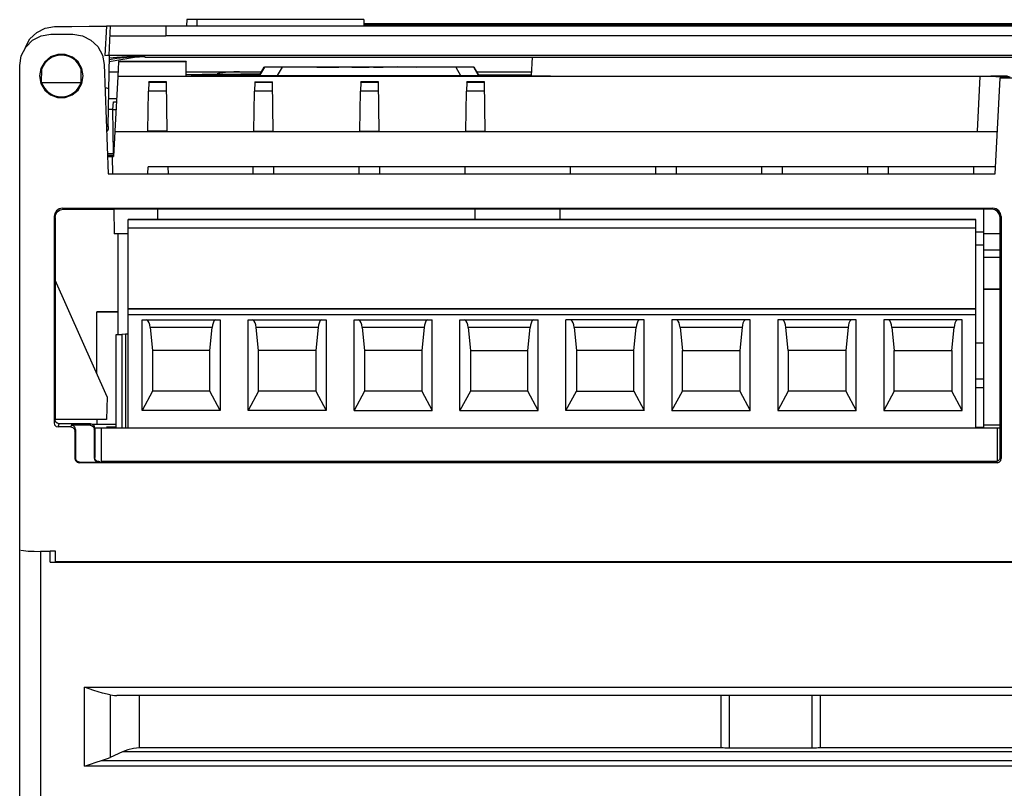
# Model space of a CAD drawing. Extents: x 0 to 420, y 0 to 297.
# Tile 6 of 30: x 190 to 214, y 71 to 90. Entities that reach past the tile are written whole.
import ezdxf

# ---------------------------------------------------------------- set-up
doc = ezdxf.new("R2010")
doc.units = 0
doc.header["$LTSCALE"] = 23.1
doc.layers.get('0').update_dxf_attribs({"linetype": 'CONTINUOUS'})

msp = doc.modelspace()

# ---------------------------------------------------------------- linework, layer by layer
at = {"color": 7, "linetype": 'CONTINUOUS'}
for p, q in [((194.219, 89.508), (194.216, 89.358)), ((198.464, 89.508), (194.219, 89.508)), ((194.464, 89.508), (194.466, 89.358)), ((198.464, 89.508), (198.466, 89.358)), ((190.826, 89.304), (191.049, 89.34)), ((192.295, 89.353), (192.258, 88.652)), ((192.358, 88.658), (192.395, 89.356)), ((192.395, 89.357), (193.716, 89.358)), ((193.716, 89.358), (193.716, 89.121)), ((193.716, 89.358), (222.716, 89.358)), ((217.717, 89.405), (198.466, 89.405)), ((198.466, 89.385), (204.011, 89.385)), ((203.878, 89.365), (203.871, 89.358)), ((203.873, 89.358), (203.88, 89.365)), ((203.88, 89.365), (203.878, 89.365)), ((204.059, 89.385), (204.061, 89.385)), ((204.059, 89.385), (204.53, 89.385)), ((204.091, 89.358), (204.061, 89.385)), ((204.093, 89.358), (204.088, 89.361)), ((204.456, 89.373), (204.442, 89.358)), ((204.512, 89.369), (204.493, 89.366)), ((204.57, 89.388), (204.534, 89.385)), ((204.583, 89.376), (204.569, 89.375)), ((204.572, 89.375), (204.569, 89.375)), ((204.583, 89.376), (204.583, 89.376)), ((204.657, 89.358), (204.625, 89.391)), ((204.675, 89.358), (204.638, 89.39)), ((204.644, 89.385), (205.902, 89.385)), ((205.789, 89.365), (205.782, 89.358)), ((205.902, 89.388), (205.886, 89.387)), ((205.915, 89.386), (205.902, 89.388)), ((205.902, 89.388), (205.902, 89.388)), ((205.925, 89.387), (205.902, 89.388)), ((205.926, 89.379), (205.915, 89.386)), ((205.948, 89.383), (205.925, 89.387)), ((205.936, 89.385), (207.283, 89.385)), ((205.965, 89.377), (205.948, 89.383)), ((205.989, 89.358), (205.969, 89.376)), ((207.19, 89.373), (207.163, 89.358)), ((207.219, 89.383), (207.19, 89.373)), ((207.221, 89.366), (207.194, 89.358)), ((207.25, 89.37), (207.221, 89.366)), ((207.281, 89.372), (207.25, 89.37)), ((207.261, 89.358), (207.267, 89.364)), ((207.283, 89.372), (207.28, 89.371)), ((207.286, 89.371), (207.28, 89.371)), ((207.284, 89.389), (207.281, 89.389)), ((207.284, 89.372), (207.281, 89.372)), ((207.29, 89.387), (207.284, 89.389)), ((207.284, 89.389), (207.284, 89.389)), ((207.331, 89.385), (209.101, 89.385)), ((207.356, 89.378), (207.337, 89.384)), ((209.068, 89.371), (209.054, 89.358)), ((209.138, 89.378), (209.144, 89.387)), ((209.144, 89.387), (209.149, 89.389)), ((209.2, 89.385), (210.457, 89.385)), ((209.27, 89.358), (209.243, 89.373)), ((209.257, 89.358), (209.248, 89.367)), ((210.463, 89.39), (210.428, 89.358)), ((210.467, 89.392), (210.463, 89.39)), ((210.489, 89.369), (210.504, 89.394)), ((210.534, 89.393), (210.504, 89.394)), ((210.53, 89.373), (210.53, 89.373)), ((210.53, 89.373), (210.539, 89.372)), ((210.547, 89.373), (210.531, 89.373)), ((210.531, 89.372), (210.54, 89.372)), ((210.576, 89.371), (210.547, 89.373)), ((210.591, 89.358), (210.573, 89.365)), ((210.601, 89.367), (210.576, 89.371)), ((210.626, 89.36), (210.601, 89.367)), ((210.625, 89.385), (211.843, 89.385)), ((210.631, 89.358), (210.626, 89.36)), ((210.665, 89.358), (210.644, 89.379)), ((211.776, 89.367), (211.76, 89.358)), ((211.794, 89.381), (211.768, 89.358)), ((211.783, 89.37), (211.776, 89.367)), ((211.829, 89.383), (211.851, 89.385)), ((211.861, 89.385), (212.368, 89.385)), ((211.966, 89.358), (211.963, 89.362)), ((211.968, 89.367), (211.977, 89.364)), ((211.982, 89.358), (211.977, 89.364)), ((212.372, 89.388), (212.337, 89.358)), ((212.339, 89.358), (212.374, 89.389)), ((212.374, 89.389), (212.372, 89.388)), ((212.387, 89.388), (212.374, 89.389)), ((212.408, 89.386), (212.387, 89.388)), ((212.411, 89.378), (212.398, 89.376)), ((212.419, 89.378), (212.411, 89.378)), ((212.419, 89.378), (212.421, 89.378)), ((212.421, 89.378), (212.438, 89.378)), ((212.422, 89.385), (217.716, 89.385)), ((212.463, 89.375), (212.456, 89.376)), ((212.478, 89.374), (212.471, 89.375)), ((212.565, 89.358), (212.555, 89.369)), ((190.966, 89.16), (190.966, 89.158)), ((190.966, 89.158), (191.492, 89.158)), ((191.492, 89.158), (191.492, 89.16)), ((192.383, 89.12), (193.716, 89.12)), ((222.716, 89.12), (193.716, 89.12)), ((190.816, 88.498), (190.724, 88.339)), ((192.337, 86.957), (192.366, 88.653)), ((192.358, 88.658), (225.371, 88.658)), ((192.584, 88.508), (192.584, 88.495)), ((194.203, 88.508), (192.584, 88.508)), ((193.216, 88.608), (193.216, 88.658)), ((193.216, 88.608), (222.216, 88.608)), ((194.203, 88.508), (194.203, 88.495)), ((202.498, 88.608), (202.474, 88.159)), ((190.216, 49.631), (190.216, 88.408)), ((190.724, 88.339), (190.691, 88.158)), ((190.741, 88.001), (190.747, 88.33)), ((191.691, 88.001), (191.686, 88.33)), ((191.741, 88.158), (191.709, 88.338)), ((192.242, 88.434), (192.333, 85.808)), ((192.584, 88.495), (192.566, 88.144)), ((194.203, 88.495), (192.584, 88.495)), ((194.209, 88.144), (194.203, 88.495)), ((195.966, 88.176), (196.078, 88.37)), ((196.082, 88.368), (195.966, 88.168)), ((196.082, 88.368), (196.082, 88.376)), ((196.104, 88.376), (196.162, 88.377)), ((196.162, 88.377), (196.252, 88.377)), ((196.306, 88.367), (196.202, 88.367)), ((196.252, 88.377), (196.369, 88.377)), ((196.438, 88.367), (196.306, 88.367)), ((196.369, 88.377), (196.515, 88.377)), ((196.399, 88.167), (196.515, 88.367)), ((200.668, 88.367), (196.438, 88.367)), ((196.515, 88.377), (197.341, 88.377)), ((197.216, 88.371), (197.216, 88.373)), ((197.216, 88.373), (197.341, 88.373)), ((197.341, 88.371), (197.216, 88.371)), ((197.341, 88.372), (197.341, 88.371)), ((197.695, 88.372), (197.341, 88.372)), ((197.341, 88.372), (197.737, 88.372)), ((197.695, 88.372), (197.862, 88.371)), ((197.82, 88.372), (197.737, 88.372)), ((198.008, 88.371), (197.82, 88.372)), ((197.862, 88.377), (200.745, 88.377)), ((198.008, 88.371), (197.862, 88.371)), ((198.175, 88.372), (198.175, 88.373)), ((198.175, 88.373), (198.3, 88.373)), ((198.175, 88.372), (198.195, 88.372)), ((198.195, 88.372), (198.237, 88.372)), ((198.237, 88.372), (198.3, 88.371)), ((198.32, 88.372), (198.3, 88.372)), ((198.3, 88.371), (198.404, 88.371)), ((198.362, 88.372), (198.32, 88.372)), ((198.425, 88.372), (198.362, 88.372)), ((198.404, 88.371), (198.508, 88.371)), ((198.508, 88.371), (198.425, 88.372)), ((198.695, 88.371), (198.508, 88.371)), ((198.508, 88.371), (198.591, 88.371)), ((198.675, 88.372), (198.591, 88.371)), ((198.737, 88.372), (198.675, 88.372)), ((198.695, 88.371), (198.779, 88.371)), ((198.779, 88.372), (198.737, 88.372)), ((198.8, 88.372), (198.779, 88.372)), ((198.779, 88.371), (198.862, 88.372)), ((198.8, 88.373), (198.925, 88.373)), ((198.862, 88.372), (198.904, 88.372)), ((198.904, 88.372), (198.925, 88.372)), ((198.925, 88.373), (198.925, 88.372)), ((199.091, 88.371), (199.091, 88.373)), ((199.091, 88.373), (199.279, 88.373)), ((199.216, 88.371), (199.091, 88.371)), ((199.216, 88.373), (199.216, 88.371)), ((199.216, 88.373), (199.737, 88.371)), ((199.8, 88.372), (199.279, 88.373)), ((199.925, 88.371), (199.737, 88.371)), ((199.8, 88.373), (199.925, 88.373)), ((199.925, 88.373), (199.925, 88.371)), ((200.668, 88.367), (200.783, 88.167)), ((200.814, 88.367), (200.668, 88.367)), ((200.745, 88.377), (200.877, 88.377)), ((200.931, 88.367), (200.814, 88.367)), ((200.877, 88.377), (200.98, 88.377)), ((201.021, 88.367), (200.931, 88.367)), ((201.079, 88.368), (201.021, 88.367)), ((201.101, 88.376), (201.101, 88.368)), ((201.216, 88.168), (201.101, 88.368)), ((201.104, 88.37), (201.216, 88.176)), ((190.691, 88.158), (190.723, 87.977)), ((191.709, 87.977), (191.741, 88.158)), ((192.359, 88.258), (192.572, 88.258)), ((192.566, 88.141), (192.497, 86.833)), ((213.369, 88.141), (192.566, 88.141)), ((194.207, 88.258), (196.013, 88.258)), ((194.266, 88.19), (194.315, 88.192)), ((194.315, 88.192), (194.367, 88.193)), ((194.341, 88.143), (194.341, 88.183)), ((194.367, 88.193), (194.421, 88.194)), ((194.716, 88.184), (194.959, 88.184)), ((194.812, 88.2), (194.974, 88.202)), ((194.959, 88.184), (195.966, 88.184)), ((194.974, 88.202), (195.078, 88.203)), ((195.078, 88.203), (195.228, 88.204)), ((195.091, 88.184), (195.966, 88.184)), ((195.228, 88.204), (195.326, 88.204)), ((195.326, 88.204), (195.421, 88.204)), ((195.421, 88.204), (195.517, 88.205)), ((195.517, 88.205), (195.615, 88.205)), ((195.615, 88.205), (195.714, 88.205)), ((195.714, 88.205), (195.807, 88.205)), ((195.807, 88.205), (195.983, 88.205)), ((196.047, 88.167), (196.136, 88.167)), ((196.136, 88.167), (196.253, 88.167)), ((196.253, 88.167), (200.783, 88.167)), ((200.783, 88.167), (200.93, 88.167)), ((200.93, 88.167), (201.048, 88.167)), ((201.048, 88.167), (201.137, 88.167)), ((201.137, 88.167), (201.195, 88.167)), ((201.169, 88.258), (202.479, 88.258)), ((201.207, 88.184), (202.475, 88.184)), ((201.207, 88.184), (202.475, 88.184)), ((202.216, 88.162), (202.298, 88.16)), ((212.95, 88.155), (213.489, 88.157)), ((213.231, 88.141), (213.162, 86.833)), ((213.498, 88.141), (213.369, 88.141)), ((213.489, 88.157), (213.888, 88.158)), ((213.61, 88.14), (213.498, 88.141)), ((213.596, 85.808), (213.716, 88.108)), ((213.716, 88.14), (213.716, 88.108)), ((224.996, 88.108), (213.716, 88.108)), ((190.741, 88.001), (190.719, 88.001)), ((190.741, 88.001), (191.691, 88.001)), ((191.691, 88.001), (191.712, 87.997)), ((192.261, 87.877), (192.352, 87.858)), ((193.289, 86.83), (193.306, 87.795)), ((193.31, 88.009), (193.306, 87.795)), ((193.736, 87.795), (193.306, 87.795)), ((193.31, 88.009), (193.31, 88.018)), ((193.733, 88.018), (193.31, 88.018)), ((193.31, 88.009), (193.733, 88.009)), ((193.733, 88.009), (193.733, 88.018)), ((193.753, 86.833), (193.733, 88.009)), ((195.829, 86.832), (195.846, 87.795)), ((195.85, 88.009), (195.846, 87.795)), ((196.276, 87.795), (195.846, 87.795)), ((195.85, 88.018), (195.85, 88.009)), ((195.85, 88.018), (196.273, 88.018)), ((195.85, 88.009), (196.273, 88.009)), ((196.273, 88.009), (196.273, 88.018)), ((196.293, 86.835), (196.273, 88.009)), ((198.369, 86.832), (198.386, 87.795)), ((198.39, 88.009), (198.386, 87.795)), ((198.816, 87.795), (198.386, 87.795)), ((198.39, 88.009), (198.39, 88.018)), ((198.813, 88.018), (198.39, 88.018)), ((198.39, 88.009), (198.813, 88.009)), ((198.813, 88.009), (198.813, 88.018)), ((198.833, 86.835), (198.813, 88.009)), ((200.909, 86.832), (200.926, 87.795)), ((200.93, 88.009), (200.926, 87.795)), ((201.356, 87.795), (200.926, 87.795)), ((200.93, 88.009), (200.93, 88.018)), ((201.353, 88.018), (200.93, 88.018)), ((200.93, 88.009), (201.353, 88.009)), ((201.353, 88.009), (201.353, 88.018)), ((201.373, 86.834), (201.353, 88.009)), ((192.537, 87.608), (192.348, 87.608)), ((192.448, 87.354), (192.344, 87.354)), ((192.448, 87.354), (192.466, 87.54)), ((192.466, 86.301), (192.448, 87.351)), ((192.448, 87.351), (192.521, 87.351)), ((192.466, 87.54), (192.531, 87.54)), ((192.337, 86.957), (192.293, 86.957)), ((192.337, 86.949), (192.293, 86.949)), ((192.335, 86.872), (192.297, 86.835)), ((192.298, 86.821), (192.335, 86.857)), ((192.336, 86.949), (192.335, 86.872)), ((192.498, 86.826), (192.466, 86.226)), ((192.498, 86.826), (213.648, 86.826)), ((193.29, 86.838), (193.753, 86.838)), ((195.829, 86.835), (196.293, 86.835)), ((198.369, 86.835), (198.833, 86.835)), ((200.909, 86.835), (201.373, 86.835)), ((192.316, 86.301), (192.466, 86.301)), ((192.318, 86.259), (192.466, 86.259)), ((192.318, 86.245), (192.466, 86.245)), ((192.437, 86.219), (192.319, 86.219)), ((192.437, 86.238), (192.437, 86.234)), ((192.437, 86.238), (192.466, 86.238)), ((192.437, 86.234), (192.466, 86.234)), ((192.437, 86.226), (192.466, 86.226)), ((192.451, 85.813), (192.437, 86.219)), ((193.291, 85.813), (193.294, 85.976)), ((213.604, 85.976), (193.294, 85.976)), ((193.768, 85.976), (193.771, 85.808)), ((195.812, 85.813), (195.814, 85.976)), ((196.311, 85.808), (196.308, 85.976)), ((198.352, 85.813), (198.354, 85.976)), ((198.851, 85.808), (198.848, 85.976)), ((200.892, 85.813), (200.894, 85.976)), ((203.421, 85.808), (203.418, 85.976)), ((205.462, 85.815), (205.464, 85.976)), ((205.961, 85.808), (205.958, 85.976)), ((208.002, 85.815), (208.004, 85.976)), ((208.501, 85.808), (208.498, 85.976)), ((210.542, 85.815), (210.544, 85.976)), ((211.041, 85.808), (211.038, 85.976)), ((213.082, 85.814), (213.084, 85.976)), ((192.333, 85.808), (213.596, 85.808)), ((191.266, 84.961), (191.24, 84.984)), ((191.24, 84.984), (213.543, 84.984)), ((191.266, 84.961), (192.473, 84.961)), ((192.473, 84.961), (192.473, 84.961)), ((213.513, 84.959), (192.473, 84.961)), ((192.474, 84.961), (192.484, 84.373)), ((193.516, 84.961), (193.516, 84.716)), ((201.136, 84.716), (201.136, 84.96)), ((203.161, 84.96), (203.161, 84.716)), ((213.321, 79.725), (213.321, 84.959)), ((213.543, 84.984), (213.513, 84.959)), ((191.04, 84.784), (191.04, 79.84)), ((191.04, 84.784), (191.065, 84.762)), ((191.065, 84.762), (191.064, 79.915)), ((213.715, 84.76), (213.743, 84.784)), ((213.716, 79.911), (213.715, 84.76)), ((213.743, 84.784), (213.743, 78.982)), ((192.816, 79.71), (192.816, 84.716)), ((213.136, 84.716), (192.816, 84.716)), ((192.816, 84.712), (213.136, 84.712)), ((213.136, 84.505), (192.816, 84.505)), ((213.136, 79.71), (213.136, 84.716)), ((192.816, 84.373), (192.484, 84.373)), ((192.566, 84.373), (192.566, 81.961)), ((213.136, 84.418), (213.321, 84.418)), ((213.715, 84.373), (213.321, 84.373)), ((213.321, 84.1), (213.136, 84.1)), ((213.715, 83.983), (213.321, 83.983)), ((213.715, 83.807), (213.321, 83.807)), ((192.316, 80.465), (191.066, 83.264)), ((213.321, 83.05), (213.715, 83.05)), ((213.321, 83.047), (213.715, 83.047)), ((213.321, 83.046), (213.715, 83.046)), ((213.715, 83.044), (213.321, 83.044)), ((213.321, 83.043), (213.715, 83.043)), ((213.595, 83.04), (213.321, 83.04)), ((213.715, 83.039), (213.321, 83.039)), ((213.715, 83.036), (213.321, 83.036)), ((213.715, 83.042), (213.595, 83.04)), ((192.066, 82.499), (192.566, 82.5)), ((192.066, 81.025), (192.066, 82.499)), ((192.566, 82.497), (192.066, 82.497)), ((192.554, 82.498), (192.554, 82.498)), ((192.554, 82.498), (192.566, 82.498)), ((213.136, 82.576), (192.816, 82.576)), ((192.816, 82.575), (213.136, 82.575)), ((213.136, 82.425), (192.816, 82.425)), ((193.149, 80.131), (193.149, 82.31)), ((193.149, 82.31), (195.024, 82.31)), ((193.343, 82.126), (193.399, 81.571)), ((194.83, 82.126), (193.343, 82.126)), ((194.774, 81.571), (194.83, 82.126)), ((195.024, 82.31), (195.024, 80.131)), ((195.689, 80.131), (195.689, 82.31)), ((195.689, 82.31), (197.564, 82.31)), ((195.939, 81.571), (195.883, 82.126)), ((197.37, 82.126), (195.883, 82.126)), ((197.37, 82.126), (197.314, 81.571)), ((197.564, 82.31), (197.564, 80.131)), ((198.229, 80.131), (198.229, 82.31)), ((198.229, 82.31), (200.104, 82.31)), ((198.423, 82.126), (198.479, 81.571)), ((199.91, 82.126), (198.423, 82.126)), ((199.91, 82.126), (199.854, 81.571)), ((200.104, 80.131), (200.104, 82.31)), ((200.769, 80.131), (200.769, 82.31)), ((200.769, 82.31), (202.644, 82.31)), ((200.963, 82.126), (201.019, 81.571)), ((202.45, 82.126), (200.963, 82.126)), ((202.394, 81.571), (202.45, 82.126)), ((202.644, 80.131), (202.644, 82.31)), ((203.309, 80.131), (203.309, 82.31)), ((205.184, 82.31), (203.309, 82.31)), ((203.503, 82.126), (203.559, 81.571)), ((204.99, 82.126), (203.503, 82.126)), ((204.934, 81.571), (204.99, 82.126)), ((205.184, 80.131), (205.184, 82.31)), ((205.849, 82.31), (205.849, 80.131)), ((207.724, 82.31), (205.849, 82.31)), ((206.043, 82.126), (206.099, 81.571)), ((207.53, 82.126), (206.043, 82.126)), ((207.53, 82.126), (207.474, 81.571)), ((207.724, 80.131), (207.724, 82.31)), ((208.389, 82.31), (208.389, 80.131)), ((210.264, 82.31), (208.389, 82.31)), ((208.639, 81.571), (208.583, 82.126)), ((210.07, 82.126), (208.583, 82.126)), ((210.07, 82.126), (210.014, 81.571)), ((210.264, 80.131), (210.264, 82.31)), ((210.929, 82.31), (210.929, 80.131)), ((212.804, 82.31), (210.929, 82.31)), ((211.123, 82.126), (211.179, 81.571)), ((212.61, 82.126), (211.123, 82.126)), ((212.554, 81.571), (212.61, 82.126)), ((212.804, 80.131), (212.804, 82.31)), ((192.531, 79.71), (192.531, 81.96)), ((192.531, 81.96), (192.663, 81.96)), ((192.752, 81.961), (192.663, 81.96)), ((192.663, 81.96), (192.663, 79.71)), ((192.752, 81.961), (192.752, 79.711)), ((192.816, 81.961), (192.752, 81.961)), ((213.321, 81.752), (213.136, 81.752)), ((193.399, 81.571), (193.399, 80.596)), ((194.774, 81.571), (193.399, 81.571)), ((194.774, 80.596), (194.774, 81.571)), ((195.939, 80.596), (195.939, 81.571)), ((197.314, 81.571), (195.939, 81.571)), ((197.314, 81.571), (197.314, 80.596)), ((198.479, 81.571), (198.479, 80.596)), ((199.854, 81.571), (198.479, 81.571)), ((199.854, 81.571), (199.854, 80.596)), ((201.019, 81.571), (201.019, 80.596)), ((201.019, 81.571), (202.394, 81.571)), ((202.394, 80.596), (202.394, 81.571)), ((203.559, 81.571), (203.559, 80.596)), ((204.934, 81.571), (203.559, 81.571)), ((204.934, 80.596), (204.934, 81.571)), ((206.099, 80.596), (206.099, 81.571)), ((206.099, 81.571), (207.474, 81.571)), ((207.474, 81.571), (207.474, 80.596)), ((208.639, 81.571), (208.639, 80.596)), ((210.014, 81.571), (208.639, 81.571)), ((210.014, 81.571), (210.014, 80.596)), ((211.179, 80.596), (211.179, 81.571)), ((211.179, 81.571), (212.554, 81.571)), ((212.554, 81.571), (212.554, 80.596)), ((213.321, 80.884), (213.136, 80.884)), ((193.399, 80.596), (193.149, 80.131)), ((194.774, 80.596), (193.399, 80.596)), ((195.024, 80.131), (194.774, 80.596)), ((195.939, 80.596), (195.689, 80.131)), ((197.314, 80.596), (195.939, 80.596)), ((197.314, 80.596), (197.564, 80.131)), ((198.479, 80.596), (198.229, 80.131)), ((199.854, 80.596), (198.479, 80.596)), ((199.854, 80.596), (200.104, 80.131)), ((201.019, 80.596), (200.769, 80.131)), ((202.394, 80.596), (201.019, 80.596)), ((202.644, 80.131), (202.394, 80.596)), ((203.309, 80.131), (203.559, 80.596)), ((203.559, 80.596), (204.934, 80.596)), ((204.934, 80.596), (205.184, 80.131)), ((205.849, 80.131), (206.099, 80.596)), ((207.474, 80.596), (206.099, 80.596)), ((207.474, 80.596), (207.724, 80.131)), ((208.639, 80.596), (208.389, 80.131)), ((210.014, 80.596), (208.639, 80.596)), ((210.014, 80.596), (210.264, 80.131)), ((211.179, 80.596), (210.929, 80.131)), ((212.554, 80.596), (211.179, 80.596)), ((212.804, 80.131), (212.554, 80.596)), ((213.321, 80.675), (213.136, 80.675)), ((192.316, 80.465), (192.297, 79.915)), ((191.066, 79.914), (191.064, 80.044)), ((195.024, 80.131), (193.149, 80.131)), ((197.564, 80.131), (195.689, 80.131)), ((198.229, 80.131), (200.104, 80.131)), ((200.769, 80.131), (202.644, 80.131)), ((205.184, 80.131), (203.309, 80.131)), ((205.849, 80.131), (207.724, 80.131)), ((208.389, 80.131), (210.264, 80.131)), ((210.929, 80.131), (212.804, 80.131)), ((191.064, 79.915), (191.04, 79.84)), ((192.297, 79.915), (191.066, 79.915)), ((191.14, 79.74), (191.164, 79.814)), ((191.914, 79.814), (191.164, 79.814)), ((191.453, 79.781), (191.44, 79.74)), ((191.903, 79.781), (191.453, 79.781)), ((191.914, 79.814), (191.903, 79.781)), ((191.955, 79.803), (192.066, 79.803)), ((192.066, 79.915), (192.066, 79.797)), ((192.531, 79.797), (192.066, 79.797)), ((213.716, 79.786), (213.321, 79.786)), ((213.716, 79.011), (213.716, 79.911)), ((213.716, 79.911), (213.716, 79.911)), ((191.44, 79.74), (191.14, 79.74)), ((191.54, 79.64), (191.553, 79.681)), ((191.54, 79.64), (191.54, 78.982)), ((191.553, 79.681), (191.553, 78.996)), ((192.003, 79.681), (192.014, 79.714)), ((192.003, 79.681), (192.003, 78.996)), ((192.014, 79.714), (192.014, 79.008)), ((192.166, 79.708), (192.166, 78.908)), ((213.641, 79.708), (192.166, 79.708)), ((213.321, 79.725), (213.136, 79.725)), ((213.641, 79.708), (213.641, 78.908)), ((191.553, 78.996), (191.54, 78.982)), ((191.64, 78.882), (191.653, 78.896)), ((213.643, 78.882), (191.64, 78.882)), ((191.653, 78.896), (192.103, 78.896)), ((192.014, 79.008), (192.003, 78.996)), ((192.027, 78.958), (192.014, 79.008)), ((192.114, 78.908), (192.103, 78.896)), ((192.104, 78.911), (192.147, 78.91)), ((213.641, 78.908), (192.166, 78.908)), ((213.619, 78.908), (213.643, 78.882)), ((213.643, 78.882), (213.693, 78.895)), ((213.743, 78.982), (213.716, 79.011)), ((190.24, 76.786), (190.311, 76.774)), ((190.311, 76.774), (190.423, 76.763)), ((190.716, 76.755), (190.716, 70.238)), ((190.946, 76.755), (190.716, 76.755)), ((190.946, 76.497), (190.946, 76.765)), ((190.946, 76.765), (191.066, 76.765)), ((191.066, 76.765), (191.066, 76.508)), ((190.946, 76.497), (225.489, 76.497)), ((225.366, 76.508), (191.066, 76.508)), ((191.769, 71.601), (191.769, 73.502)), ((191.769, 73.502), (221.013, 73.502)), ((192.385, 73.311), (192.385, 71.814)), ((220.236, 73.298), (192.547, 73.298)), ((193.091, 72.043), (193.091, 73.298)), ((207.029, 72.048), (207.029, 73.298)), ((207.228, 72.041), (207.228, 73.298)), ((209.205, 73.298), (209.204, 72.041)), ((209.404, 73.298), (209.404, 72.048)), ((193.091, 72.048), (207.077, 72.048)), ((193.091, 72.048), (207.029, 72.048)), ((207.228, 72.041), (209.204, 72.041)), ((209.355, 72.048), (209.396, 72.048)), ((209.355, 72.048), (219.691, 72.048)), ((209.396, 72.048), (209.404, 72.048)), ((209.404, 72.048), (219.691, 72.048)), ((192.682, 71.948), (192.385, 71.814)), ((220.1, 71.948), (192.682, 71.948)), ((221.013, 71.601), (191.769, 71.601)), ((192.178, 71.739), (220.605, 71.739))]:
    msp.add_line(p, q, dxfattribs=at)
for points in [[(190.352, 88.835), (190.355, 88.851), (190.463, 89.047), (190.625, 89.203), (190.826, 89.304)], [(191.049, 89.34), (191.464, 89.345), (191.879, 89.349), (192.295, 89.353)], [(192.395, 89.354), (192.381, 89.353), (192.345, 89.353), (192.295, 89.353)], [(203.878, 89.365), (203.878, 89.365), (203.886, 89.367), (203.904, 89.369), (203.931, 89.373), (203.962, 89.376), (203.995, 89.38), (204.024, 89.383), (204.046, 89.384), (204.059, 89.385)], [(204.061, 89.385), (204.06, 89.384), (204.05, 89.382), (204.03, 89.38), (204.002, 89.376), (203.97, 89.372), (203.938, 89.369), (203.911, 89.367), (203.891, 89.365), (203.88, 89.365)], [(204.009, 89.382), (203.999, 89.382), (203.99, 89.381), (203.977, 89.38), (203.961, 89.378), (203.945, 89.376)], [(204.534, 89.385), (204.5, 89.381), (204.473, 89.377), (204.457, 89.374), (204.456, 89.373)], [(204.493, 89.366), (204.473, 89.36), (204.469, 89.358)], [(204.484, 89.358), (204.488, 89.36), (204.518, 89.368)], [(204.583, 89.376), (204.575, 89.376), (204.553, 89.374), (204.53, 89.372), (204.512, 89.369)], [(204.518, 89.368), (204.514, 89.368), (204.515, 89.369), (204.523, 89.371)], [(204.518, 89.368), (204.522, 89.368), (204.528, 89.368), (204.534, 89.369), (204.541, 89.369), (204.548, 89.37), (204.555, 89.371), (204.562, 89.372), (204.567, 89.373), (204.571, 89.373), (204.573, 89.374), (204.573, 89.374), (204.572, 89.375)], [(204.523, 89.371), (204.533, 89.372), (204.547, 89.374), (204.558, 89.374), (204.569, 89.375)], [(204.625, 89.391), (204.601, 89.391), (204.57, 89.388)], [(204.658, 89.358), (204.657, 89.358), (204.634, 89.368), (204.607, 89.374), (204.586, 89.376), (204.583, 89.376)], [(204.638, 89.39), (204.636, 89.391), (204.625, 89.391)], [(205.832, 89.381), (205.807, 89.374), (205.781, 89.362), (205.774, 89.358)], [(205.83, 89.359), (205.808, 89.36), (205.793, 89.361), (205.788, 89.364), (205.789, 89.365)], [(205.789, 89.365), (205.794, 89.367), (205.81, 89.371), (205.836, 89.374), (205.866, 89.377), (205.898, 89.379), (205.928, 89.38)], [(205.969, 89.376), (205.969, 89.374), (205.962, 89.371), (205.944, 89.367), (205.917, 89.364), (205.887, 89.361), (205.857, 89.359), (205.83, 89.359)], [(205.886, 89.387), (205.857, 89.385), (205.832, 89.381)], [(205.928, 89.38), (205.951, 89.379), (205.966, 89.377), (205.969, 89.376)], [(206.002, 89.358), (205.999, 89.36), (205.974, 89.374)], [(207.281, 89.389), (207.249, 89.387), (207.219, 89.383)], [(207.267, 89.364), (207.256, 89.364), (207.249, 89.365), (207.245, 89.367), (207.248, 89.368), (207.257, 89.37), (207.268, 89.371), (207.28, 89.371)], [(207.267, 89.364), (207.273, 89.364), (207.281, 89.364), (207.287, 89.365), (207.292, 89.366), (207.297, 89.366), (207.3, 89.367), (207.302, 89.368), (207.302, 89.369), (207.3, 89.37), (207.297, 89.37), (207.292, 89.371), (207.286, 89.371)], [(207.337, 89.384), (207.318, 89.387), (207.301, 89.388), (207.286, 89.389), (207.284, 89.389)], [(207.318, 89.37), (207.3, 89.372), (207.284, 89.372)], [(207.299, 89.372), (207.298, 89.374), (207.29, 89.387)], [(207.364, 89.358), (207.355, 89.361), (207.337, 89.367), (207.318, 89.37)], [(207.394, 89.358), (207.392, 89.359), (207.374, 89.37), (207.356, 89.378)], [(209.075, 89.377), (209.053, 89.367), (209.039, 89.358)], [(209.068, 89.371), (209.071, 89.373), (209.085, 89.376), (209.109, 89.378), (209.138, 89.378)], [(209.178, 89.358), (209.148, 89.358), (209.119, 89.36), (209.094, 89.362), (209.076, 89.366), (209.068, 89.369), (209.068, 89.371)], [(209.119, 89.388), (209.098, 89.384), (209.075, 89.377)], [(209.149, 89.389), (209.14, 89.389), (209.119, 89.388)], [(209.138, 89.378), (209.17, 89.378), (209.2, 89.376), (209.225, 89.373), (209.242, 89.37), (209.248, 89.367)], [(209.183, 89.387), (209.153, 89.389), (209.149, 89.389)], [(209.248, 89.367), (209.249, 89.366), (209.243, 89.363), (209.228, 89.36), (209.205, 89.358), (209.178, 89.358)], [(209.243, 89.373), (209.213, 89.383), (209.183, 89.387)], [(210.513, 89.372), (210.494, 89.37), (210.475, 89.366), (210.456, 89.358), (210.455, 89.358)], [(210.504, 89.394), (210.481, 89.393), (210.467, 89.392)], [(210.53, 89.373), (210.529, 89.373), (210.513, 89.372)], [(210.573, 89.365), (210.561, 89.366), (210.549, 89.366), (210.536, 89.368), (210.53, 89.369), (210.527, 89.371), (210.531, 89.372)], [(210.597, 89.389), (210.566, 89.391), (210.534, 89.393)], [(210.573, 89.365), (210.578, 89.365), (210.582, 89.366), (210.585, 89.366), (210.585, 89.367), (210.584, 89.367), (210.582, 89.368), (210.578, 89.369), (210.572, 89.37), (210.565, 89.371), (210.559, 89.371), (210.552, 89.372), (210.545, 89.372), (210.54, 89.372)], [(210.644, 89.379), (210.639, 89.382), (210.622, 89.385), (210.597, 89.389)], [(211.794, 89.381), (211.796, 89.381), (211.808, 89.382)], [(211.963, 89.362), (211.943, 89.362), (211.917, 89.364), (211.886, 89.366), (211.854, 89.37), (211.826, 89.373), (211.806, 89.377), (211.795, 89.38), (211.794, 89.381)], [(211.808, 89.382), (211.83, 89.382), (211.858, 89.38), (211.889, 89.377), (211.921, 89.374), (211.949, 89.37), (211.968, 89.367)], [(211.922, 89.379), (211.904, 89.381), (211.881, 89.383), (211.859, 89.385), (211.851, 89.385)], [(211.961, 89.368), (211.941, 89.375), (211.922, 89.379)], [(211.977, 89.364), (211.974, 89.362), (211.963, 89.362)], [(212.398, 89.376), (212.384, 89.374), (212.37, 89.369), (212.356, 89.363), (212.346, 89.358)], [(212.47, 89.38), (212.437, 89.383), (212.408, 89.386)], [(212.443, 89.377), (212.43, 89.378), (212.421, 89.378)], [(212.45, 89.377), (212.445, 89.377), (212.44, 89.378), (212.438, 89.378)], [(212.483, 89.372), (212.468, 89.373), (212.456, 89.375), (212.445, 89.376), (212.439, 89.377), (212.438, 89.378)], [(212.493, 89.372), (212.476, 89.374), (212.458, 89.376), (212.443, 89.377)], [(212.555, 89.369), (212.554, 89.369), (212.546, 89.37), (212.528, 89.373), (212.502, 89.376), (212.47, 89.38)], [(212.498, 89.371), (212.492, 89.371), (212.483, 89.372)], [(212.498, 89.371), (212.499, 89.371), (212.497, 89.371), (212.495, 89.372), (212.491, 89.372), (212.485, 89.373)], [(212.546, 89.358), (212.538, 89.361), (212.523, 89.366), (212.508, 89.37), (212.493, 89.372)], [(212.542, 89.358), (212.532, 89.363), (212.498, 89.371)], [(190.216, 88.408), (190.253, 88.64), (190.36, 88.849), (190.525, 89.014), (190.734, 89.121), (190.966, 89.158)], [(191.492, 89.158), (191.72, 89.122), (191.925, 89.02), (192.089, 88.861), (192.198, 88.66), (192.242, 88.434)], [(191.709, 88.338), (191.618, 88.496), (191.48, 88.612), (191.309, 88.674), (191.127, 88.675), (190.956, 88.614), (190.816, 88.498)], [(192.258, 88.652), (192.308, 88.653), (192.345, 88.653), (192.358, 88.653)], [(192.364, 88.552), (192.541, 88.581), (193.126, 88.638), (193.217, 88.641)], [(192.364, 88.501), (192.968, 88.612), (193.218, 88.627)], [(193.217, 88.646), (193.132, 88.644), (192.545, 88.604), (192.367, 88.584)], [(196.082, 88.376), (196.087, 88.376), (196.104, 88.376)], [(196.202, 88.367), (196.128, 88.367), (196.103, 88.368), (196.088, 88.368), (196.082, 88.368)], [(200.98, 88.377), (201.054, 88.377), (201.079, 88.376), (201.095, 88.376), (201.101, 88.376)], [(201.101, 88.368), (201.095, 88.368), (201.079, 88.368)], [(194.353, 88.184), (194.246, 88.183), (194.209, 88.183)], [(194.341, 88.183), (194.367, 88.183), (194.442, 88.183), (194.561, 88.184), (194.716, 88.184)], [(194.421, 88.194), (194.476, 88.195), (194.532, 88.196), (194.588, 88.197), (194.645, 88.198), (194.701, 88.199), (194.757, 88.199), (194.812, 88.2)], [(195.966, 88.168), (195.972, 88.167), (195.988, 88.167), (196.047, 88.167)], [(201.195, 88.167), (201.211, 88.167), (201.216, 88.168)], [(202.298, 88.16), (202.541, 88.158), (202.94, 88.157), (203.479, 88.155), (204.154, 88.154), (204.941, 88.152), (205.816, 88.151), (206.755, 88.151), (207.732, 88.15), (208.72, 88.15), (209.694, 88.151), (210.628, 88.151), (211.497, 88.152), (212.278, 88.154), (212.95, 88.155)], [(213.716, 88.14), (213.709, 88.14), (213.687, 88.14), (213.654, 88.14), (213.61, 88.14)], [(213.651, 88.141), (213.816, 88.141), (213.922, 88.141), (213.959, 88.14)], [(190.723, 87.977), (190.815, 87.82), (190.952, 87.704), (191.123, 87.641), (191.305, 87.64), (191.477, 87.702), (191.616, 87.818), (191.709, 87.977)], [(191.24, 84.984), (191.163, 84.968), (191.099, 84.925), (191.056, 84.861), (191.04, 84.784)], [(191.065, 84.762), (191.081, 84.839), (191.124, 84.903), (191.188, 84.946), (191.266, 84.961)], [(213.715, 84.76), (213.699, 84.836), (213.654, 84.903), (213.588, 84.946), (213.514, 84.96)], [(213.743, 84.784), (213.727, 84.861), (213.684, 84.925), (213.62, 84.968), (213.543, 84.984)], [(194.086, 84.716), (193.873, 84.716), (193.671, 84.716), (193.489, 84.715), (193.339, 84.715), (193.225, 84.715), (193.153, 84.714), (193.129, 84.714)], [(193.129, 84.714), (193.152, 84.713), (193.223, 84.713), (193.336, 84.713), (193.486, 84.712), (193.669, 84.712), (193.872, 84.712), (194.086, 84.712)], [(195.044, 84.714), (195.02, 84.714), (194.95, 84.715), (194.837, 84.715), (194.686, 84.715), (194.504, 84.716), (194.3, 84.716), (194.086, 84.716)], [(194.086, 84.712), (194.3, 84.712), (194.502, 84.712), (194.683, 84.712), (194.834, 84.713), (194.948, 84.713), (195.019, 84.713), (195.044, 84.714)], [(196.626, 84.716), (196.413, 84.716), (196.211, 84.716), (196.029, 84.715), (195.879, 84.715), (195.765, 84.715), (195.693, 84.714), (195.669, 84.714)], [(195.669, 84.714), (195.692, 84.713), (195.763, 84.713), (195.876, 84.713), (196.026, 84.712), (196.209, 84.712), (196.412, 84.712), (196.626, 84.712)], [(197.584, 84.714), (197.56, 84.714), (197.49, 84.715), (197.377, 84.715), (197.226, 84.715), (197.044, 84.716), (196.84, 84.716), (196.626, 84.716)], [(196.626, 84.712), (196.84, 84.712), (197.042, 84.712), (197.223, 84.712), (197.374, 84.713), (197.488, 84.713), (197.559, 84.713), (197.584, 84.714)], [(199.166, 84.716), (198.953, 84.716), (198.751, 84.716), (198.569, 84.715), (198.419, 84.715), (198.305, 84.715), (198.233, 84.714), (198.209, 84.714)], [(198.209, 84.714), (198.232, 84.713), (198.303, 84.713), (198.416, 84.713), (198.566, 84.712), (198.749, 84.712), (198.952, 84.712), (199.166, 84.712)], [(200.124, 84.714), (200.1, 84.714), (200.03, 84.715), (199.917, 84.715), (199.766, 84.715), (199.584, 84.716), (199.38, 84.716), (199.166, 84.716)], [(199.166, 84.712), (199.38, 84.712), (199.582, 84.712), (199.763, 84.712), (199.914, 84.713), (200.028, 84.713), (200.099, 84.713), (200.124, 84.714)], [(201.706, 84.716), (201.493, 84.716), (201.291, 84.716), (201.109, 84.715), (200.959, 84.715), (200.845, 84.715), (200.773, 84.714), (200.749, 84.714)], [(200.749, 84.714), (200.772, 84.713), (200.843, 84.713), (200.956, 84.713), (201.106, 84.712), (201.289, 84.712), (201.492, 84.712), (201.706, 84.712)], [(202.664, 84.714), (202.64, 84.714), (202.57, 84.715), (202.457, 84.715), (202.306, 84.715), (202.124, 84.716), (201.92, 84.716), (201.706, 84.716)], [(201.706, 84.712), (201.92, 84.712), (202.122, 84.712), (202.303, 84.712), (202.454, 84.713), (202.568, 84.713), (202.639, 84.713), (202.664, 84.714)], [(204.246, 84.716), (204.033, 84.716), (203.831, 84.716), (203.649, 84.715), (203.499, 84.715), (203.385, 84.715), (203.313, 84.714), (203.289, 84.714)], [(203.289, 84.714), (203.312, 84.713), (203.383, 84.713), (203.496, 84.713), (203.646, 84.712), (203.829, 84.712), (204.032, 84.712), (204.246, 84.712)], [(205.204, 84.714), (205.18, 84.714), (205.11, 84.715), (204.997, 84.715), (204.846, 84.715), (204.664, 84.716), (204.46, 84.716), (204.246, 84.716)], [(204.246, 84.712), (204.46, 84.712), (204.662, 84.712), (204.843, 84.712), (204.994, 84.713), (205.108, 84.713), (205.179, 84.713), (205.204, 84.714)], [(206.786, 84.716), (206.573, 84.716), (206.371, 84.716), (206.189, 84.715), (206.039, 84.715), (205.925, 84.715), (205.853, 84.714), (205.829, 84.714)], [(205.829, 84.714), (205.852, 84.713), (205.923, 84.713), (206.036, 84.713), (206.186, 84.712), (206.369, 84.712), (206.572, 84.712), (206.786, 84.712)], [(207.744, 84.714), (207.72, 84.714), (207.65, 84.715), (207.537, 84.715), (207.386, 84.715), (207.204, 84.716), (207, 84.716), (206.786, 84.716)], [(206.786, 84.712), (207, 84.712), (207.202, 84.712), (207.383, 84.712), (207.534, 84.713), (207.648, 84.713), (207.719, 84.713), (207.744, 84.714)], [(209.326, 84.716), (209.113, 84.716), (208.911, 84.716), (208.729, 84.715), (208.579, 84.715), (208.465, 84.715), (208.393, 84.714), (208.369, 84.714)], [(208.369, 84.714), (208.392, 84.713), (208.463, 84.713), (208.576, 84.713), (208.726, 84.712), (208.909, 84.712), (209.112, 84.712), (209.326, 84.712)], [(210.284, 84.714), (210.26, 84.714), (210.19, 84.715), (210.077, 84.715), (209.926, 84.715), (209.744, 84.716), (209.54, 84.716), (209.326, 84.716)], [(209.326, 84.712), (209.54, 84.712), (209.742, 84.712), (209.923, 84.712), (210.074, 84.713), (210.188, 84.713), (210.259, 84.713), (210.284, 84.714)], [(211.866, 84.716), (211.653, 84.716), (211.451, 84.716), (211.269, 84.715), (211.119, 84.715), (211.005, 84.715), (210.933, 84.714), (210.909, 84.714)], [(210.909, 84.714), (210.932, 84.713), (211.003, 84.713), (211.116, 84.713), (211.266, 84.712), (211.449, 84.712), (211.652, 84.712), (211.866, 84.712)], [(212.824, 84.714), (212.8, 84.714), (212.73, 84.715), (212.617, 84.715), (212.466, 84.715), (212.284, 84.716), (212.08, 84.716), (211.866, 84.716)], [(211.866, 84.712), (212.08, 84.712), (212.282, 84.712), (212.463, 84.712), (212.614, 84.713), (212.728, 84.713), (212.799, 84.713), (212.824, 84.714)], [(193.343, 82.126), (193.334, 82.185), (193.319, 82.235), (193.299, 82.277), (193.276, 82.302), (193.253, 82.31)], [(194.919, 82.31), (194.896, 82.301), (194.873, 82.275), (194.852, 82.232), (194.838, 82.182), (194.83, 82.126)], [(195.883, 82.126), (195.874, 82.185), (195.859, 82.235), (195.839, 82.277), (195.816, 82.302), (195.793, 82.31)], [(197.459, 82.31), (197.436, 82.301), (197.413, 82.275), (197.392, 82.232), (197.378, 82.182), (197.37, 82.126)], [(198.423, 82.126), (198.414, 82.185), (198.399, 82.235), (198.379, 82.277), (198.356, 82.302), (198.333, 82.31)], [(199.999, 82.31), (199.976, 82.301), (199.953, 82.275), (199.932, 82.232), (199.918, 82.182), (199.91, 82.126)], [(200.963, 82.126), (200.954, 82.185), (200.939, 82.235), (200.919, 82.277), (200.896, 82.302), (200.873, 82.31)], [(202.539, 82.31), (202.516, 82.301), (202.493, 82.275), (202.472, 82.232), (202.458, 82.182), (202.45, 82.126)], [(203.503, 82.126), (203.494, 82.185), (203.479, 82.235), (203.459, 82.277), (203.436, 82.302), (203.413, 82.31)], [(205.079, 82.31), (205.056, 82.301), (205.033, 82.275), (205.012, 82.232), (204.998, 82.182), (204.99, 82.126)], [(206.043, 82.126), (206.034, 82.185), (206.019, 82.235), (205.999, 82.277), (205.976, 82.302), (205.953, 82.31)], [(207.619, 82.31), (207.596, 82.301), (207.573, 82.275), (207.552, 82.232), (207.538, 82.182), (207.53, 82.126)], [(208.583, 82.126), (208.574, 82.185), (208.559, 82.235), (208.539, 82.277), (208.516, 82.302), (208.493, 82.31)], [(210.159, 82.31), (210.136, 82.301), (210.113, 82.275), (210.092, 82.232), (210.078, 82.182), (210.07, 82.126)], [(211.123, 82.126), (211.114, 82.185), (211.099, 82.235), (211.079, 82.277), (211.056, 82.302), (211.033, 82.31)], [(212.699, 82.31), (212.676, 82.301), (212.653, 82.275), (212.632, 82.232), (212.618, 82.182), (212.61, 82.126)], [(191.04, 79.84), (191.054, 79.79), (191.09, 79.754), (191.14, 79.74)], [(191.164, 79.814), (191.114, 79.828), (191.077, 79.864), (191.064, 79.915)], [(191.553, 79.681), (191.54, 79.731), (191.503, 79.767), (191.453, 79.781)], [(191.903, 79.781), (191.953, 79.767), (191.99, 79.731), (192.003, 79.681)], [(192.014, 79.714), (192.001, 79.764), (191.964, 79.801), (191.914, 79.814)], [(191.44, 79.74), (191.49, 79.727), (191.527, 79.69), (191.54, 79.64)], [(192.166, 79.71), (192.147, 79.71), (192.09, 79.711), (192.014, 79.711)], [(192.531, 79.738), (192.427, 79.737), (192.331, 79.737), (192.299, 79.737)], [(192.299, 79.737), (192.331, 79.736), (192.425, 79.736), (192.531, 79.735)], [(213.716, 79.712), (213.661, 79.712), (213.641, 79.712)], [(191.54, 78.982), (191.554, 78.931), (191.59, 78.895), (191.64, 78.882)], [(191.653, 78.896), (191.603, 78.91), (191.567, 78.946), (191.553, 78.996)], [(192.003, 78.996), (192.017, 78.946), (192.053, 78.91), (192.103, 78.896)], [(192.114, 78.908), (192.064, 78.921), (192.027, 78.958)], [(213.716, 79.011), (213.703, 78.961), (213.667, 78.924), (213.639, 78.917)], [(213.693, 78.895), (213.729, 78.931), (213.743, 78.982)], [(190.423, 76.763), (190.563, 76.757), (190.716, 76.755)], [(192.385, 73.311), (192.2, 73.355), (191.994, 73.421), (191.769, 73.502)], [(192.385, 73.311), (192.438, 73.304), (192.492, 73.299), (192.546, 73.298)], [(193.091, 72.043), (192.945, 72.026), (192.808, 71.995), (192.682, 71.948)], [(207.029, 72.048), (207.037, 72.048), (207.077, 72.048)], [(207.077, 72.048), (207.12, 72.046), (207.171, 72.043), (207.228, 72.041)], [(209.204, 72.041), (209.262, 72.043), (209.312, 72.046), (209.355, 72.048)], [(192.178, 71.739), (192.248, 71.76), (192.317, 71.785), (192.385, 71.814)], [(191.769, 71.601), (191.912, 71.652), (192.047, 71.699), (192.178, 71.739)]]:
    msp.add_lwpolyline(points, dxfattribs=at)
for centre, radius, start, end in [((191.216, 88.158), 0.5, 20.2184, 159.7816), ((195.483, 85.108), 3.15, 90, 99.7339), ((191.216, 88.158), 0.5, 198.21, 341.7902)]:
    msp.add_arc(centre, radius, start, end, dxfattribs=at)

doc.saveas('drawing.dxf')
